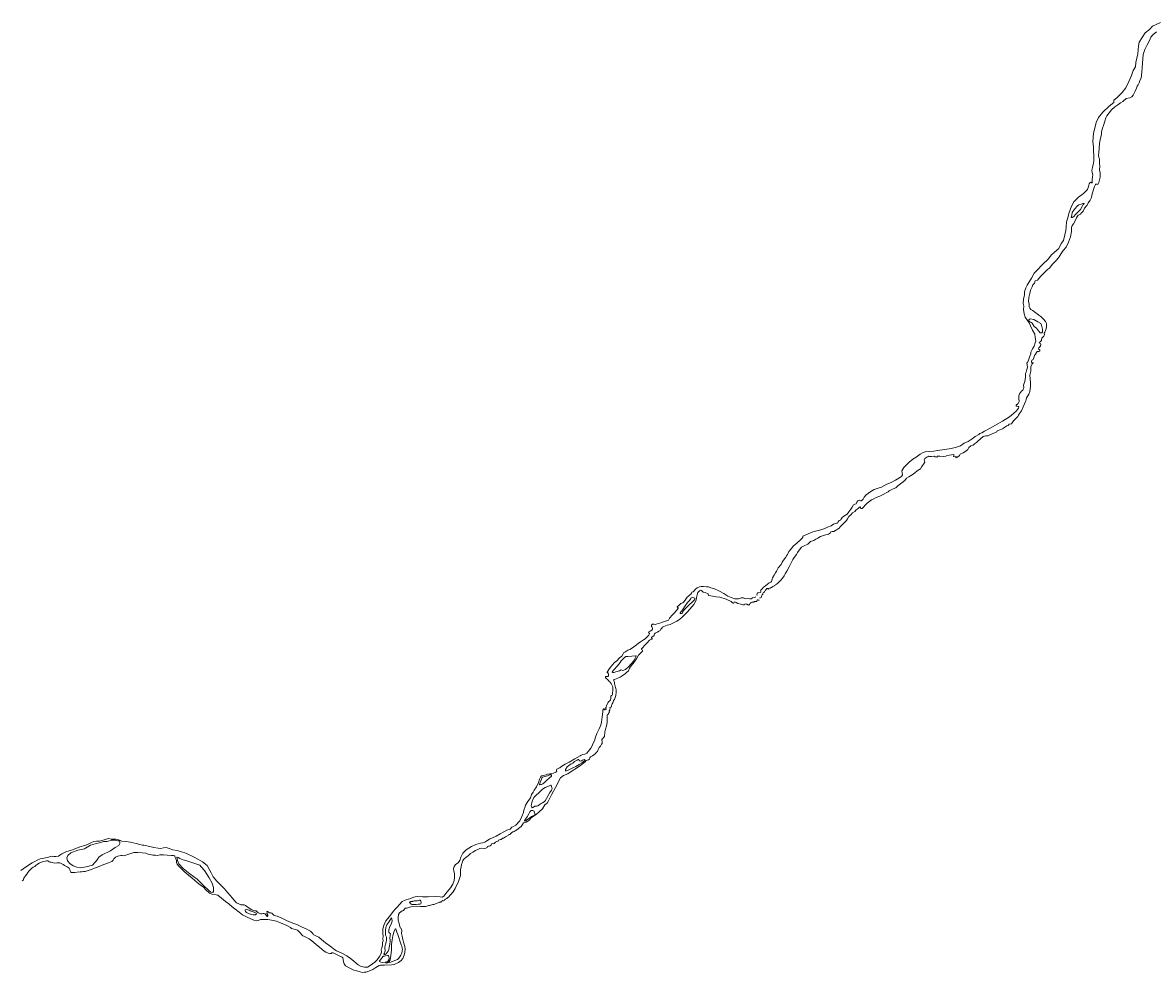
# Model space of a CAD drawing. Header units: metres. Extents: x 347609 to 404409, y 8548087 to 8605413.
# Tile 28 of 46: x 397155 to 400782, y 8579781 to 8582828. Entities that reach past the tile are written whole.
import ezdxf

# ---------------------------------------------------------------- set-up
doc = ezdxf.new("R2010")
doc.units = ezdxf.units.M
doc.layers.add('01. RIO', color=7, linetype='Continuous', lineweight=5, true_color=0x2776bb)
doc.layers.add('ZR_LIMA_PSAD56_A_WGS84', color=210, linetype='Continuous')
doc.styles.get("Standard").update_dxf_attribs({"font": 'simplex.shx'})

# ---------------------------------------------------------------- blocks, each defined once
blk = doc.blocks.new('REIORORI')
at = {"layer": '01. RIO', "color": 152, "lineweight": 15, "true_color": 0x2776bb, "flags": 128}
for points in [[(399511.6, 8580989.7), (399510.5, 8580991.7), (399512.3, 8580998.1), (399515, 8580998.3), (399520.4, 8580999.4), (399522.5, 8581000.5), (399522.7, 8581002.4), (399522.2, 8581004.6), (399522.8, 8581007.1), (399525.5, 8581009.3), (399527.7, 8581012.2), (399531.1, 8581016.1), (399537.4, 8581020.7), (399544.7, 8581026), (399550.1, 8581030.5), (399555, 8581032.9), (399557.2, 8581035.2), (399559.7, 8581041.9), (399560.7, 8581046.6), (399565.4, 8581054.5), (399569.5, 8581062.8), (399573.1, 8581068.3), (399578.9, 8581078.2), (399588, 8581088.8), (399591.2, 8581096.3), (399595.2, 8581103.1), (399602.6, 8581113.1), (399605.3, 8581117.5), (399608.4, 8581121.8), (399612.3, 8581131), (399621.5, 8581140.2), (399626.6, 8581148.2), (399638.7, 8581158), (399651.5, 8581169.4), (399657.5, 8581176.2), (399657.4, 8581179.7), (399674.9, 8581187.2), (399689.2, 8581194.4), (399698, 8581196.3), (399715.5, 8581200.8), (399728.6, 8581205.2), (399736.7, 8581209.1), (399748.1, 8581213.7), (399756.2, 8581218.6), (399765.2, 8581222.2), (399768.3, 8581222.2), (399769.7, 8581223.8), (399770.9, 8581225.7), (399774, 8581229.9), (399778, 8581231.8), (399779.1, 8581234.1), (399784, 8581239.6), (399789.5, 8581244.7), (399799.6, 8581251.2), (399805.5, 8581257.9), (399811.5, 8581266.8), (399815.7, 8581273), (399820.5, 8581280.8), (399824.4, 8581282.6), (399828.8, 8581284), (399830.5, 8581288.9), (399833.8, 8581293.4), (399838, 8581295.4), (399842.9, 8581293.8), (399846.3, 8581293.5), (399851.2, 8581299), (399854, 8581304.8), (399860.4, 8581313), (399875.3, 8581323), (399886.2, 8581329.9), (399898.9, 8581334.2), (399909.5, 8581337), (399927.5, 8581346.5), (399940.5, 8581352.3), (399955.2, 8581359.6), (399974.5, 8581371.9), (399977.4, 8581377), (399974.8, 8581389.5), (399981.6, 8581400.8), (399992.3, 8581411.4), (399999, 8581417.8), (400010.3, 8581427.5), (400021.3, 8581434.1), (400034.5, 8581443.2), (400041.3, 8581447.7), (400050.2, 8581450.4), (400065.5, 8581452.1), (400077.4, 8581452.8), (400089.8, 8581454.9), (400113, 8581458.5), (400133.4, 8581461.4), (400150.1, 8581465.3), (400163.3, 8581470.1), (400175.2, 8581479), (400187.9, 8581483.7), (400200.8, 8581492.2), (400210.8, 8581500.3), (400221.7, 8581506.5), (400225.9, 8581509.6), (400231.9, 8581511.8), (400240.7, 8581517.2), (400258.3, 8581526.8), (400283, 8581540.6), (400298.5, 8581549.5), (400320.9, 8581563.1), (400333.3, 8581574.1), (400342.6, 8581581.8), (400349.4, 8581590.5), (400350, 8581594.8), (400349.4, 8581596.5), (400344.9, 8581597.3), (400341.5, 8581597.7), (400341.9, 8581600.3), (400348.3, 8581605.8), (400351.9, 8581611.9), (400350.2, 8581622.1), (400350.6, 8581629.9), (400352.8, 8581637.2), (400359.5, 8581645), (400363.4, 8581648.7), (400366.5, 8581656.9), (400365.7, 8581664.9), (400369.5, 8581676.2), (400371.8, 8581690), (400371.4, 8581702.3), (400374.2, 8581706.6), (400376.5, 8581714.6), (400378.2, 8581722.9), (400377.1, 8581729.5), (400376.1, 8581735), (400379.1, 8581739.4), (400381, 8581744.5), (400383.3, 8581751.6), (400385.7, 8581757.3), (400389, 8581764.7), (400388.8, 8581771), (400394.6, 8581781), (400399.6, 8581790.2), (400403.1, 8581800.4), (400404.8, 8581806.1), (400403, 8581818.1), (400401.6, 8581828.8), (400394.5, 8581841.1), (400388, 8581855.5), (400384.1, 8581865.1), (400375.9, 8581875.6), (400370.4, 8581883.1), (400367.2, 8581893.9), (400365.3, 8581907.9), (400366.1, 8581917.7), (400364, 8581926.4), (400365.7, 8581940.1), (400368.2, 8581954.4), (400368.5, 8581964.6), (400372.9, 8581976.5), (400376.7, 8581985.8), (400390.7, 8582007.8), (400399.4, 8582023.8), (400407.7, 8582032.9), (400427.9, 8582053.3), (400444.9, 8582069.2), (400455.7, 8582083.2), (400464.4, 8582091.5), (400478.4, 8582103.3), (400486.7, 8582118.8), (400493.3, 8582128.8), (400497.9, 8582147.5), (400501.3, 8582161.1), (400502.6, 8582172.1), (400503.8, 8582188.2), (400507.2, 8582202), (400510.6, 8582215.4), (400514.9, 8582226.9), (400518.9, 8582238.5), (400527.2, 8582253.1), (400542.1, 8582267.8), (400557.5, 8582279.4), (400565.8, 8582287.3), (400570.3, 8582292.8), (400574, 8582301.9), (400576, 8582310.2), (400578.9, 8582314.8), (400581.1, 8582315.5), (400583.4, 8582313.8), (400585.5, 8582313.6), (400585.7, 8582315.9), (400585.9, 8582323.6), (400586.4, 8582333.5), (400587.6, 8582339.7), (400585.7, 8582347.4), (400584.2, 8582353.7), (400585.7, 8582358.2), (400587, 8582364.4), (400588.7, 8582371.2), (400590.8, 8582384.9), (400591, 8582397), (400590.4, 8582419.3), (400589.5, 8582429.1), (400588.3, 8582445.4), (400590, 8582473.6), (400594, 8582489.6), (400598.2, 8582506.9), (400605.5, 8582523.5), (400620, 8582541), (400640.5, 8582559.5), (400655.4, 8582571.6), (400655.7, 8582578.9), (400664.7, 8582586.7), (400682.3, 8582603.6), (400694.1, 8582618.4), (400703.2, 8582639.1), (400711.6, 8582657.9), (400717.4, 8582673.9), (400724.6, 8582686.1), (400725.3, 8582700.3), (400732.2, 8582727.8), (400733.7, 8582740.2), (400734.3, 8582753.8), (400736.7, 8582765.2), (400746.1, 8582780.4), (400755.8, 8582795.6), (400769.4, 8582805.9), (400779.4, 8582817), (400804.5, 8582827.9)], [(399519.2, 8580981), (399519.8, 8580981.8), (399521.8, 8580982), (399523.5, 8580983.7), (399524.6, 8580985.6), (399525, 8580988), (399525.7, 8580989.6), (399527.6, 8580991.9), (399529.1, 8580994.5), (399529.6, 8580996.7), (399530.9, 8580997.9), (399532.4, 8580999.5), (399533.5, 8581000.9), (399535, 8581003.5), (399536.4, 8581005.1), (399538.1, 8581006.9), (399539.8, 8581009.3), (399541.3, 8581011.3), (399542.4, 8581012.1), (399543.9, 8581012.2), (399545.2, 8581011.3), (399546.9, 8581010.8), (399547.7, 8581010.6), (399548.5, 8581011.2), (399547.9, 8581012.2), (399548.3, 8581012.7), (399550.6, 8581013.2), (399551.4, 8581013.5), (399553.2, 8581013.8), (399554.1, 8581014.9), (399555.5, 8581015.2), (399557, 8581015.1), (399558, 8581016), (399558.7, 8581016.9), (399560.2, 8581017.5), (399561.2, 8581019), (399563.9, 8581019.9), (399566.3, 8581020.7), (399567.2, 8581021.8), (399569, 8581023), (399570.6, 8581024), (399571.4, 8581025.3), (399573.5, 8581025.8), (399576.8, 8581028.4), (399582.2, 8581033.2), (399586.9, 8581038.6), (399592.7, 8581045.5), (399598, 8581052.9), (399600.8, 8581059.4), (399606.3, 8581067.6), (399613.7, 8581081.3), (399619.1, 8581092.2), (399625.2, 8581104.8), (399630.2, 8581112.1), (399637.6, 8581121.2), (399640.5, 8581127.5), (399646.2, 8581134.8), (399652.8, 8581144.4), (399659.7, 8581147.9), (399673.3, 8581154.5), (399682.6, 8581163.1), (399692.8, 8581166.4), (399698.8, 8581170), (399705.7, 8581174), (399714.3, 8581178.6), (399727, 8581183.7), (399740.2, 8581186.9), (399746.8, 8581190.4), (399747.7, 8581193.8), (399751.7, 8581195.3), (399757.5, 8581195.3), (399762.8, 8581198), (399769.2, 8581202.6), (399774.5, 8581205.4), (399777.5, 8581210.5), (399783.5, 8581216.7), (399790.2, 8581222.5), (399797.2, 8581229.9), (399801.1, 8581235.7), (399805, 8581243.1), (399811.7, 8581248.4), (399817.4, 8581255.3), (399824.8, 8581259.5), (399829.2, 8581264.5), (399835.4, 8581269.4), (399839.3, 8581272.8), (399842.5, 8581274), (399843, 8581271.6), (399844.1, 8581268.6), (399848, 8581268.7), (399852, 8581273), (399857.4, 8581279.4), (399863.6, 8581285.6), (399868.7, 8581289.3), (399877.5, 8581296.5), (399885.3, 8581300.4), (399892.9, 8581303.9), (399904.1, 8581308), (399915.4, 8581313.7), (399924.6, 8581318.8), (399931.3, 8581322.3), (399934.6, 8581325.3), (399947.4, 8581331.5), (399956.2, 8581335.6), (399962.4, 8581341.3), (399975.3, 8581351.3), (399984.3, 8581358.8), (399990.2, 8581366.3), (399997.4, 8581370.4), (400007.9, 8581376.8), (400017.2, 8581383.7), (400024.3, 8581390.2), (400034.9, 8581396.4), (400039.7, 8581403.5), (400047.1, 8581414.7), (400048.6, 8581417.9), (400047.9, 8581420.9), (400046.4, 8581424.7), (400049.4, 8581429), (400055.1, 8581433.8), (400059.2, 8581435.5), (400060.6, 8581436.6), (400063.6, 8581435.9), (400070.7, 8581436), (400079.5, 8581436.6), (400081.6, 8581434.3), (400087.3, 8581433.8), (400090.1, 8581436.4), (400097.3, 8581437.1), (400108.3, 8581435.7), (400115.8, 8581437.3), (400120.9, 8581438.6), (400126.7, 8581439.8), (400134, 8581441.4), (400140.2, 8581441.9), (400142.8, 8581441.4), (400142.1, 8581439.6), (400141.2, 8581435.9), (400145.3, 8581435), (400148.3, 8581436.1), (400149.4, 8581435), (400148.5, 8581432.9), (400149.5, 8581431.9), (400153.2, 8581434), (400160, 8581438.7), (400162.6, 8581443.3), (400171.6, 8581447.7), (400180.5, 8581452.5), (400186.7, 8581458.2), (400190.6, 8581464.2), (400196.7, 8581470.4), (400203.6, 8581471.6), (400208.6, 8581476), (400214.6, 8581481), (400219, 8581485.1), (400227.5, 8581492.3), (400236.2, 8581499.6), (400244.2, 8581502.4), (400250.7, 8581502.4), (400257.6, 8581504.9), (400270.5, 8581510.7), (400279.5, 8581514.6), (400281.5, 8581517.8), (400284.5, 8581519.7), (400290, 8581521.2), (400292.4, 8581522.2), (400298.1, 8581525), (400301.1, 8581527), (400305.9, 8581530), (400311.7, 8581533.7), (400315.9, 8581535.6), (400319.8, 8581539), (400326.5, 8581540.8), (400333, 8581550.5), (400341.8, 8581558.3), (400343.7, 8581561.1), (400346.9, 8581564.5), (400349, 8581568.6), (400352.9, 8581573.9), (400356.3, 8581578.3), (400358.9, 8581582.7), (400364.3, 8581594.7), (400368.5, 8581604.6), (400372.6, 8581614.2), (400374.3, 8581618.6), (400375.4, 8581623.7), (400379.3, 8581630.8), (400382.8, 8581635.9), (400385.5, 8581643.9), (400386.4, 8581653.6), (400388, 8581659.8), (400387.5, 8581673.2), (400386, 8581696.3), (400388.5, 8581709.5), (400388.5, 8581723.8), (400393.6, 8581732.7), (400396.3, 8581736), (400395.4, 8581737.4), (400392.4, 8581735.3), (400390.8, 8581739.9), (400392.6, 8581745), (400396.8, 8581747.5), (400398.8, 8581752.1), (400400.7, 8581759.4), (400403.9, 8581763.6), (400407.3, 8581769.3), (400409.7, 8581772.3), (400414.5, 8581772.8), (400417.9, 8581774), (400417.5, 8581777), (400415.2, 8581779.2), (400413.5, 8581780.6), (400414.7, 8581784.8), (400417.5, 8581787.6), (400419.6, 8581790.5), (400420.7, 8581796.5), (400419.8, 8581798.1), (400416.3, 8581799), (400416.1, 8581801.3), (400419.3, 8581803.4), (400422.8, 8581807.5), (400423.4, 8581810.3), (400423.9, 8581815.5), (400430.8, 8581822.4), (400433.3, 8581826.6), (400432, 8581831.6), (400433.8, 8581834.2), (400434.9, 8581836.5), (400437.9, 8581845.5), (400439.1, 8581852.9), (400439.3, 8581857.7), (400439.4, 8581862.9), (400435.7, 8581869.2), (400430.1, 8581876.1), (400420.7, 8581885), (400414.2, 8581889.7), (400408.5, 8581894.8), (400402.9, 8581898.2), (400395.3, 8581903.7), (400389.1, 8581907.3), (400385.4, 8581911.3), (400383.6, 8581916.5), (400383.6, 8581925.5), (400382, 8581933.4), (400382.4, 8581945.7), (400385.9, 8581958.9), (400387.7, 8581969), (400393, 8581980.3), (400395.3, 8581986.6), (400400.4, 8581992.1), (400403.2, 8581999.2), (400410.5, 8582001.5), (400419.5, 8582013.5), (400431.8, 8582024.9), (400442.5, 8582036), (400448.3, 8582039.7), (400454.5, 8582047.3), (400458.4, 8582053.3), (400471.5, 8582065.6), (400479.9, 8582076.2), (400486, 8582086.6), (400492.5, 8582096.5), (400502.1, 8582107.3), (400509.7, 8582123.6), (400516, 8582140.5), (400519.7, 8582158), (400519.2, 8582170.4), (400521.1, 8582176.6), (400526.1, 8582182.1), (400531.6, 8582191.7), (400535.7, 8582201.4), (400538.5, 8582207), (400541, 8582209.9), (400544.5, 8582211.1), (400548.6, 8582213.6), (400551.2, 8582217.3), (400556.7, 8582222.9), (400561.3, 8582232.5), (400568.4, 8582241.4), (400573.8, 8582250.7), (400579.2, 8582258.2), (400583.2, 8582266.6), (400584.6, 8582273.9), (400590.5, 8582292.5), (400593.7, 8582302.4), (400596, 8582308), (400597.5, 8582309.4), (400601.4, 8582309.4), (400604.3, 8582308.7), (400607.3, 8582314.7), (400611.2, 8582332.1), (400611.2, 8582345.7), (400609.4, 8582355.9), (400609.9, 8582366.9), (400609.6, 8582375.8), (400609.2, 8582382.5), (400609, 8582391), (400606.9, 8582394.9), (400605.5, 8582402.6), (400607.5, 8582411.1), (400608, 8582422.8), (400609, 8582441.6), (400612.4, 8582457.6), (400615.4, 8582468.4), (400616.1, 8582477.2), (400618.6, 8582489), (400622.1, 8582498), (400626.2, 8582511.7), (400629.2, 8582522.3), (400633.1, 8582528.7), (400640, 8582538.5), (400647.8, 8582547.9), (400658.8, 8582557.9), (400667.9, 8582564.3), (400676.1, 8582570.8), (400684, 8582574.9), (400694.6, 8582584.8), (400706.6, 8582586.9), (400713.2, 8582589.6), (400717.1, 8582594.9), (400723.8, 8582607.6), (400727.5, 8582617.5), (400730.2, 8582623.7), (400733, 8582628.1), (400736, 8582635), (400739, 8582642.4), (400742.6, 8582650.2), (400745.4, 8582669.4), (400745.8, 8582684.4), (400746.8, 8582697.8), (400747.9, 8582711.3), (400749, 8582725.8), (400755.1, 8582741.5), (400762, 8582756.5), (400769.7, 8582770.7), (400774.2, 8582781.7), (400780.4, 8582788.4), (400792.1, 8582798.6)], [(397153.6, 8580074), (397156.3, 8580076.2), (397158.1, 8580077.5), (397158.2, 8580079.7), (397158.9, 8580082.9), (397160.7, 8580086.1), (397164.7, 8580090.6), (397168.6, 8580095.9), (397171.5, 8580101.3), (397175.1, 8580105.7), (397177.6, 8580108.8), (397179.8, 8580110.9), (397184.6, 8580114.9), (397188.6, 8580117.6), (397194, 8580120.6), (397197.6, 8580123), (397202.8, 8580127.5), (397208.3, 8580131.2), (397215.3, 8580134.4), (397221.5, 8580136.3), (397227.3, 8580137.7), (397231.2, 8580138.4), (397235.9, 8580138.9), (397238.1, 8580137.8), (397239.6, 8580135.5), (397243.4, 8580134.5), (397247, 8580134.6), (397251.7, 8580132.8), (397255.9, 8580131.4), (397264.9, 8580132), (397274.1, 8580132.1), (397278.9, 8580130.4), (397284.7, 8580126.2), (397289, 8580123), (397297.5, 8580119.1), (397304.5, 8580114.9), (397306.5, 8580110.6), (397307.1, 8580106.9), (397308.5, 8580104.7), (397309.5, 8580102.4), (397311.1, 8580101.3), (397313.1, 8580101), (397316.3, 8580101.2), (397321.9, 8580101.2), (397329.7, 8580102.2), (397339.3, 8580103.4), (397344.5, 8580103.3), (397349.7, 8580103.8), (397355.4, 8580104.1), (397365.7, 8580107), (397375.8, 8580110.8), (397385.8, 8580115), (397395.6, 8580118.6), (397406.7, 8580124), (397421.6, 8580129.3), (397430.9, 8580131.9), (397441.5, 8580136.2), (397445.7, 8580140.8), (397447.4, 8580145.1), (397452.6, 8580149.8), (397460.2, 8580153.4), (397470.1, 8580155.8), (397474.4, 8580155.2), (397477.5, 8580154), (397482.6, 8580155.4), (397498.4, 8580161.4), (397512.1, 8580165.5), (397524.7, 8580165.7), (397538.9, 8580164.6), (397550.2, 8580162.9), (397554.9, 8580160.9), (397561.3, 8580158.8), (397568.3, 8580157.5), (397573, 8580156.9), (397581.4, 8580156.6), (397587.8, 8580156), (397595.1, 8580157.2), (397606.9, 8580157.5), (397618.3, 8580156.6), (397632.8, 8580156), (397638.7, 8580155.6), (397642.7, 8580154.2), (397643.7, 8580152.7), (397644.2, 8580149.3), (397645.9, 8580144.7), (397648.2, 8580140), (397649, 8580133), (397650.7, 8580127.8), (397655.3, 8580122.5), (397661.3, 8580116.2), (397667.6, 8580109.2), (397673.5, 8580104), (397679.8, 8580099.4), (397688.1, 8580091.2), (397697.7, 8580083.8), (397707.2, 8580075.7), (397715.1, 8580068.7), (397725.8, 8580060.9), (397733.9, 8580055.3), (397737, 8580051.4), (397741.6, 8580047), (397754.6, 8580034.9), (397761.5, 8580031.7), (397775.8, 8580029.5), (397781, 8580027.8), (397793.2, 8580019.1), (397805.9, 8580007.5), (397816, 8580000.5), (397827.2, 8579991.3), (397835.5, 8579984.3), (397849.1, 8579973.3), (397860.7, 8579965.6), (397872.9, 8579958.5), (397888.7, 8579951.8), (397896.1, 8579948.4), (397903.8, 8579946.3), (397910, 8579947.3), (397918.3, 8579949.8), (397930.5, 8579950.4), (397941, 8579950.1), (397948.4, 8579948.8), (397958.3, 8579946.8), (397969.1, 8579944.7), (397979, 8579940.9), (397992.5, 8579935.5), (398004.4, 8579929.7), (398014.2, 8579925), (398017.6, 8579921.6), (398025.9, 8579919.5), (398036.2, 8579915.6), (398046, 8579906.4), (398050.7, 8579901.4), (398054.1, 8579897.7), (398059, 8579896.2), (398073.7, 8579888.3), (398082.6, 8579881.4), (398089, 8579876.4), (398097.2, 8579869.1), (398107.7, 8579861.2), (398115.1, 8579855.5), (398121.9, 8579848.8), (398127.8, 8579845.5), (398135.2, 8579842.2), (398140.4, 8579841.1), (398144.3, 8579841.6), (398146.9, 8579843.6), (398151.2, 8579842.8), (398159.9, 8579838.5), (398172.7, 8579833), (398180, 8579829.3), (398181.9, 8579826.8), (398183.2, 8579822.1), (398184.1, 8579814.3), (398186.1, 8579808.1), (398190.8, 8579801.7), (398204.6, 8579794.4), (398217.7, 8579788), (398227.4, 8579785.4), (398237.6, 8579781.9), (398244.9, 8579780.5), (398250.7, 8579780.8), (398256.7, 8579781.7), (398265.9, 8579784.9), (398278.1, 8579789.5), (398288.3, 8579796.7), (398298.7, 8579802.4), (398302.8, 8579803.4), (398316, 8579803.9), (398338.2, 8579804.6), (398347.2, 8579805.6), (398360.8, 8579812.4), (398369.3, 8579818.8), (398374.3, 8579824.6), (398378.3, 8579835.5), (398380.6, 8579844.9), (398381.5, 8579854.9), (398381, 8579863.5), (398376.6, 8579877), (398374.8, 8579885.9), (398372, 8579897.2), (398370.4, 8579905.8), (398371, 8579915), (398370.3, 8579918.8), (398369.1, 8579921.5), (398366.8, 8579922.7), (398364.4, 8579927.5), (398362.4, 8579937.7), (398360.1, 8579947.9), (398359.6, 8579957), (398360.9, 8579966.1), (398364, 8579971.6), (398368, 8579975.2), (398372.1, 8579977.9), (398376.2, 8579979.6), (398378.7, 8579982.8), (398382, 8579986.1), (398387.2, 8579986.9), (398393.9, 8579988.3), (398400.4, 8579990.8), (398406.9, 8579992.1), (398418.1, 8579993), (398431.2, 8579991.8), (398446.9, 8579991.6), (398451.6, 8579993.5), (398457.1, 8579995), (398460.1, 8579995.2), (398470.3, 8579998.2), (398474.2, 8579998.7), (398488.2, 8580003.3), (398490.7, 8580004.5), (398492.4, 8580004.8), (398492.6, 8580005.4), (398493.4, 8580006.2), (398494.9, 8580006), (398495.5, 8580006.3), (398496.8, 8580006.7), (398497.8, 8580006.8), (398498.2, 8580007), (398499.8, 8580007.3), (398499.4, 8580008.1), (398499.5, 8580009.3), (398500.7, 8580010.9), (398501.5, 8580011.1), (398503.9, 8580010), (398505.3, 8580010), (398506.8, 8580011), (398508.7, 8580012.8), (398511.7, 8580015.1), (398515.2, 8580017.5), (398516.9, 8580018.6), (398518.3, 8580019.7), (398522.1, 8580023), (398523.2, 8580024.5), (398524, 8580025.7), (398525.3, 8580027.5), (398527.8, 8580029.7), (398535.9, 8580039.1), (398542.3, 8580049.8), (398547.9, 8580061.6), (398552, 8580069.2), (398559.3, 8580090.9), (398559.2, 8580098.5), (398559.4, 8580109.2), (398561.6, 8580119), (398563.2, 8580126.8), (398565.6, 8580135.4), (398567.3, 8580139.2), (398571.3, 8580144.8), (398576.8, 8580149.4), (398585.3, 8580156), (398591.6, 8580161.6), (398598.9, 8580166.7), (398607.7, 8580171.6), (398615.3, 8580174.3), (398621.8, 8580177.8), (398627, 8580178.9), (398635.5, 8580177.9), (398640.9, 8580179.2), (398644.6, 8580181.6), (398646, 8580184), (398649.1, 8580185), (398651.2, 8580185.7), (398654.9, 8580186.4), (398657.4, 8580188.3), (398657.9, 8580190.3), (398659.1, 8580192.9), (398662.2, 8580193.9), (398664.5, 8580193.1), (398667, 8580194.1), (398672.3, 8580198.1), (398676.1, 8580200), (398680.1, 8580201.4), (398681.3, 8580204.9), (398688.3, 8580206.7), (398691.5, 8580207.3), (398692.5, 8580209), (398694.2, 8580210.7), (398697.4, 8580211.2), (398700.8, 8580212.9), (398704.3, 8580215.8), (398707.6, 8580217.1), (398712.5, 8580219.3), (398713.4, 8580221.8), (398715.8, 8580223.1), (398718.5, 8580223.3), (398720.3, 8580225.2), (398721.3, 8580226.3), (398723.3, 8580227.8), (398727.3, 8580231.2), (398731.9, 8580233.1), (398735.1, 8580234.2), (398740.7, 8580237.5), (398749.9, 8580245.8), (398754.3, 8580248.7), (398758, 8580255.3), (398761.3, 8580260), (398765.1, 8580261.1), (398770, 8580262.5), (398779.1, 8580268.3), (398787.6, 8580277.5), (398801.9, 8580286.6), (398822.4, 8580305.5), (398830.4, 8580317.6), (398837.8, 8580323.4), (398841.6, 8580331.3), (398852.8, 8580352.6), (398864.1, 8580373.8), (398880.3, 8580404.7), (398889.5, 8580412.2), (398904.2, 8580418), (398917.9, 8580426.9), (398931.2, 8580436.3), (398945.4, 8580445.2), (398959, 8580456.6), (398963.1, 8580460.5), (398970.6, 8580462.4), (398973.5, 8580464.6), (398973.9, 8580468.4), (398976.4, 8580472.3), (398983.1, 8580475.3), (398991.1, 8580481.8), (398995.6, 8580486.9), (398998.8, 8580489.5), (399001.6, 8580496.1), (399004.3, 8580501.6), (399008.2, 8580506.8), (399011.8, 8580512.3), (399014, 8580515.4), (399013.8, 8580520.7), (399013, 8580528.2), (399020.9, 8580537.3), (399022.4, 8580552.8), (399024.6, 8580561.2), (399027.7, 8580571.1), (399029.8, 8580582.6), (399030.5, 8580596.4), (399030.1, 8580604.9), (399030.6, 8580607.5), (399032.3, 8580608.5), (399034.2, 8580609.7), (399034.4, 8580611.4), (399035.2, 8580613.4), (399037.1, 8580616.8), (399036.7, 8580619.4), (399038.1, 8580621.7), (399039, 8580624.1), (399039.4, 8580627.2), (399038.6, 8580629.1), (399039, 8580630.6), (399040.4, 8580631.1), (399042.5, 8580631.9), (399043.5, 8580633.8), (399044, 8580636.7), (399045.1, 8580639.5), (399046.2, 8580642.2), (399048.2, 8580645.3), (399049, 8580647.7), (399050.1, 8580652.5), (399053, 8580656.1), (399054.9, 8580659.3), (399056.1, 8580662.8), (399056.7, 8580665.8), (399057.5, 8580669), (399058.1, 8580673), (399058.5, 8580675.5), (399058.8, 8580678.8), (399058.7, 8580683.2), (399058.6, 8580687.6), (399057.9, 8580691.6), (399057, 8580694.9), (399056.1, 8580698.9), (399054.2, 8580703.5), (399053.4, 8580706.8), (399053.4, 8580710.2), (399052.5, 8580713.7), (399051.6, 8580716.4), (399051, 8580720.2), (399053.6, 8580720.6), (399063.7, 8580724.3), (399071.6, 8580728), (399077.7, 8580732.4), (399081.9, 8580735.5), (399087.6, 8580738.9), (399092.5, 8580742.5), (399097.9, 8580748.5), (399101.8, 8580756.5), (399106.7, 8580764.4), (399116.5, 8580775.7), (399124.8, 8580788.5), (399130.4, 8580798.3), (399137.7, 8580806.3), (399142.8, 8580811.5), (399143.2, 8580813.8), (399141.9, 8580815.8), (399140.3, 8580816.6), (399140.1, 8580818.3), (399141.9, 8580821.1), (399151.7, 8580831.9), (399158.1, 8580838), (399165.7, 8580846), (399169.6, 8580848.3), (399172.9, 8580849.5), (399174.2, 8580850.6), (399173.9, 8580852.2), (399172.8, 8580853), (399172.1, 8580854.4), (399172.6, 8580856.1), (399174.7, 8580857.4), (399179.5, 8580860.1), (399181, 8580861.9), (399180.6, 8580864.1), (399181.3, 8580867.1), (399184.3, 8580869.3), (399191.6, 8580872.2), (399195.8, 8580875.3), (399200.3, 8580877.8), (399202.2, 8580881.8), (399204.6, 8580883.4), (399205.8, 8580885.2), (399207.2, 8580888), (399211.8, 8580890), (399216.9, 8580892.5), (399222.6, 8580894.6), (399227.4, 8580895.4), (399232, 8580896.9), (399245, 8580902.7), (399253, 8580906.9), (399259, 8580910.8), (399269.3, 8580919.7), (399286.6, 8580935.8), (399294.7, 8580946), (399301.5, 8580953.8), (399307.5, 8580960.7), (399312.2, 8580968), (399315.4, 8580976), (399316.8, 8580983.1), (399318.6, 8580991.4), (399321, 8580998.9), (399326.1, 8581004.3), (399330.5, 8581006.4), (399333.3, 8581004.9), (399337.5, 8581000.8), (399343.8, 8580999.1), (399354.1, 8580995.2), (399355.3, 8580990.1), (399362.2, 8580989.1), (399379.5, 8580985.4), (399391.5, 8580984.4), (399412, 8580978.1), (399427.2, 8580970.2), (399432.5, 8580966.2), (399434.4, 8580965.1), (399436.3, 8580965.3), (399437.6, 8580968.1), (399439.5, 8580969.1), (399443.9, 8580966.9), (399448.6, 8580964.6), (399458.2, 8580962.3), (399465.4, 8580960), (399470.1, 8580959.5), (399471.7, 8580962.5), (399473.7, 8580962.8), (399478.4, 8580962.3), (399479.2, 8580961.2), (399479.6, 8580959.7), (399480.3, 8580959.4), (399481.7, 8580960.4), (399483.5, 8580959.8), (399484.9, 8580959.3), (399487, 8580961.4), (399488.5, 8580964.7), (399489.6, 8580965), (399490.3, 8580966.3), (399491, 8580967.4), (399494.3, 8580968.1), (399497.3, 8580968.7), (399499.9, 8580968.8), (399501.5, 8580969.3), (399502.9, 8580970.3), (399504.7, 8580970.7), (399508, 8580971), (399509.5, 8580970.8), (399509.9, 8580971.8), (399510.2, 8580973), (399511.3, 8580974.3), (399512.6, 8580975.4), (399514.6, 8580975.3), (399516.4, 8580975.2), (399517.9, 8580976.2)], [(397149.4, 8580107.9), (397156.9, 8580112.5), (397164.3, 8580117.7), (397169, 8580121.6), (397177.5, 8580127.2), (397185.2, 8580131.6), (397194.6, 8580136.6), (397201.6, 8580141), (397211, 8580144.7), (397224.1, 8580147.5), (397238.2, 8580150.3), (397247.4, 8580153), (397250.1, 8580152), (397252.6, 8580150.8), (397255.8, 8580151.9), (397261.7, 8580152.4), (397270.1, 8580153.3), (397274.3, 8580157), (397280.5, 8580160.7), (397293.2, 8580167.3), (397314.4, 8580173.9), (397338.5, 8580183.7), (397354.2, 8580187.9), (397363.3, 8580190.9), (397373.7, 8580195.9), (397383.2, 8580200.1), (397392.4, 8580201.9), (397401.7, 8580201.6), (397416.5, 8580205.9), (397423, 8580207.6), (397431.3, 8580209.9), (397438.5, 8580208.5), (397443.8, 8580207.6), (397448.8, 8580207.6), (397453.9, 8580208), (397459.2, 8580206.8), (397468.9, 8580203.9), (397473.3, 8580201.2), (397485.5, 8580200.1), (397501.2, 8580198.6), (397509.3, 8580196.2), (397519.2, 8580193.8), (397530.5, 8580190.5), (397538.3, 8580188.7), (397543.4, 8580188.3), (397567.8, 8580183.5), (397576.3, 8580181.7), (397589.3, 8580178.7), (397597.5, 8580178.3), (397607, 8580180), (397615.4, 8580180.9), (397624.9, 8580177.7), (397636.5, 8580174), (397651.1, 8580171.1), (397665.1, 8580167.6), (397678.9, 8580163), (397705, 8580150), (397716.7, 8580144.3), (397731.4, 8580135.2), (397747.2, 8580123.5), (397753.5, 8580112.1), (397760.2, 8580099.6), (397766.6, 8580087.5), (397777.6, 8580073.5), (397787.2, 8580063.5), (397802.1, 8580048.3), (397813, 8580035.8), (397827.9, 8580018.6), (397838, 8580007.4), (397841.1, 8580003.4), (397849, 8580000), (397855, 8579997.8), (397865.1, 8579996.9), (397870, 8579994.8), (397878.1, 8579988.5), (397890.7, 8579981.5), (397899.5, 8579978.1), (397903.7, 8579977.6), (397911, 8579972), (397916.8, 8579969.2), (397919.4, 8579968.1), (397922.7, 8579968.2), (397926.8, 8579969.3), (397928.9, 8579969.4), (397930.3, 8579968.6), (397932.5, 8579968.2), (397933.9, 8579967.9), (397934.5, 8579965.9), (397936.3, 8579964.1), (397938, 8579962.2), (397938.4, 8579961), (397938.6, 8579960.2), (397939.5, 8579960), (397939.9, 8579960.5), (397941.8, 8579961.2), (397941.6, 8579961.9), (397941.1, 8579962.7), (397941, 8579963.7), (397940.9, 8579965.4), (397940.6, 8579967.2), (397938.9, 8579968.6), (397938.7, 8579969.7), (397938.7, 8579971), (397938.9, 8579972.7), (397938.6, 8579974.6), (397938.7, 8579975.5), (397939.1, 8579976), (397940.1, 8579976), (397941.1, 8579974.9), (397943, 8579974.8), (397944, 8579974.3), (397944.4, 8579973.1), (397945.7, 8579971.9), (397947.5, 8579971.3), (397949.1, 8579971.1), (397951.6, 8579971.2), (397954.3, 8579970.6), (397957, 8579968.3), (397959.4, 8579965.6), (397960.3, 8579963.9), (397962.9, 8579963.2), (397971.1, 8579960.4), (397986.3, 8579954.2), (398001.7, 8579946.6), (398016.3, 8579940.5), (398036.9, 8579932.9), (398051.7, 8579926.1), (398064.1, 8579920.3), (398078.8, 8579912.4), (398085.8, 8579905.3), (398086.6, 8579901.8), (398097.7, 8579896.7), (398104.7, 8579893.4), (398113.4, 8579886.4), (398126.5, 8579875.5), (398137.1, 8579867.6), (398146, 8579861), (398156, 8579853.4), (398161.5, 8579849.3), (398177.1, 8579843.6), (398194.8, 8579833.4), (398210.8, 8579821.5), (398231.5, 8579805.2), (398240.6, 8579799.7), (398251.5, 8579797.1), (398260.8, 8579797.1), (398269.6, 8579802.9), (398276.9, 8579808.5), (398284.6, 8579813.2), (398292.2, 8579820.8), (398299.5, 8579831), (398304.3, 8579839.2), (398306, 8579845.9), (398305.3, 8579853.6), (398307.1, 8579858.5), (398309.2, 8579868.5), (398309.2, 8579876.2), (398311.3, 8579881.3), (398310.4, 8579887.8), (398311.3, 8579896.8), (398309.9, 8579904.5), (398310.9, 8579920.2), (398314.4, 8579934.3), (398319.5, 8579946), (398326, 8579953.6), (398335.1, 8579963.9), (398343.7, 8579976), (398351.4, 8579984.1), (398356.5, 8579990.2), (398364.2, 8579998.8), (398372.3, 8580007.6), (398382.5, 8580011.8), (398395.5, 8580016.2), (398410, 8580021.4), (398413.7, 8580022.5), (398422.6, 8580023.9), (398437.9, 8580023), (398455.6, 8580023), (398478.1, 8580023.9), (398494.4, 8580023), (398500.9, 8580022.3), (398505.8, 8580025.5), (398512.7, 8580033.9), (398527.8, 8580052.1), (398535.2, 8580063.2), (398538.7, 8580075.1), (398540.1, 8580085.5), (398540.6, 8580097.4), (398538.5, 8580104.8), (398537.3, 8580113.9), (398539, 8580119.8), (398543.8, 8580126.5), (398551.5, 8580132.3), (398557.1, 8580139.5), (398560.1, 8580150), (398566.7, 8580163.5), (398577.8, 8580173.3), (398595.3, 8580184.7), (398608.3, 8580191), (398623.4, 8580195.2), (398630.1, 8580196.6), (398637.6, 8580198.4), (398644.3, 8580202.4), (398652.2, 8580207.6), (398673.8, 8580218.1), (398686.4, 8580225.1), (398698, 8580231.1), (398707.9, 8580237.1), (398719.2, 8580240.4), (398724.1, 8580246), (398729.5, 8580248.9), (398737.4, 8580253.3), (398749.5, 8580266.7), (398756.5, 8580281.2), (398761.6, 8580293.5), (398762.8, 8580301), (398766.3, 8580309.9), (398768.3, 8580316.7), (398775.3, 8580328.3), (398784.2, 8580340.1), (398787.7, 8580351.6), (398793, 8580359.1), (398796.1, 8580365.6), (398803.8, 8580375.7), (398809.6, 8580390.1), (398813.4, 8580400.3), (398816.2, 8580406.4), (398819.6, 8580410.7), (398825.2, 8580412.3), (398833.8, 8580414.3), (398838.4, 8580416.5), (398845.6, 8580418.1), (398849.9, 8580418.1), (398858.2, 8580419.4), (398865.6, 8580423.1), (398868.1, 8580425.1), (398867.8, 8580427.3), (398867.2, 8580429.4), (398868.9, 8580432.8), (398874.4, 8580435.3), (398878.3, 8580436.4), (398884.7, 8580442.2), (398895.5, 8580448.7), (398907.6, 8580455.5), (398926.1, 8580465.8), (398936.1, 8580471.3), (398943.2, 8580475.8), (398947, 8580477.9), (398952, 8580479.3), (398958.1, 8580480.9), (398964.8, 8580484.3), (398969.9, 8580490.4), (398977.1, 8580500.1), (398981.8, 8580507.4), (398984.2, 8580513.6), (398989.2, 8580523.7), (398992.9, 8580535.4), (398997.3, 8580547), (399004.8, 8580562.2), (399009.2, 8580573.5), (399011.7, 8580583.3), (399012.8, 8580592), (399014.2, 8580600.9), (399015.5, 8580608.3), (399015.9, 8580617.4), (399016.1, 8580621.5), (399018.1, 8580625.2), (399019.7, 8580626.6), (399020.5, 8580626.8), (399021.4, 8580625.4), (399021.4, 8580623.3), (399023.5, 8580622.9), (399025.8, 8580623.9), (399026.5, 8580624.9), (399025.8, 8580626.5), (399025, 8580628.3), (399026.5, 8580631.7), (399027.3, 8580636.2), (399029.8, 8580640.8), (399031.6, 8580645), (399035.4, 8580649.5), (399038.5, 8580652.3), (399040.7, 8580655.5), (399041.2, 8580659.8), (399041.3, 8580663.7), (399042.2, 8580666.7), (399044.4, 8580668.6), (399046.4, 8580669.8), (399047.2, 8580672.4), (399046.6, 8580678.5), (399048.3, 8580682.9), (399048.6, 8580685.6), (399048.3, 8580689.6), (399047.7, 8580697.2), (399046.2, 8580701.2), (399043.2, 8580707.5), (399040, 8580711.2), (399036.1, 8580714.2), (399034.8, 8580716.5), (399033.5, 8580718.5), (399030.1, 8580721.3), (399026.5, 8580723.5), (399024.7, 8580726.6), (399024.6, 8580729.1), (399026.1, 8580730.3), (399030.2, 8580730.4), (399032.4, 8580730.3), (399034.1, 8580731.5), (399034.7, 8580736.2), (399034.3, 8580738.2), (399033.4, 8580740.6), (399032.1, 8580741.4), (399030.5, 8580741.8), (399030.2, 8580743.3), (399032.3, 8580747.2), (399035.1, 8580752.3), (399041, 8580759.4), (399046.3, 8580766.5), (399053.4, 8580774.8), (399061.5, 8580779.7), (399069.9, 8580789.5), (399076.5, 8580795.6), (399081.1, 8580802.5), (399083.8, 8580806.6), (399086.2, 8580807.7), (399096.5, 8580814.6), (399102.9, 8580816.8), (399110.8, 8580821.9), (399119.9, 8580828.5), (399129.8, 8580835.8), (399137.4, 8580841.3), (399146.3, 8580847.8), (399151.4, 8580850.8), (399156.2, 8580854.6), (399163.3, 8580862.4), (399166, 8580866.3), (399165.5, 8580868.1), (399163.3, 8580869.8), (399162.4, 8580870.7), (399163.8, 8580873.1), (399168.3, 8580875.5), (399173.6, 8580878.9), (399175.2, 8580881.4), (399175.6, 8580883.7), (399174, 8580887.7), (399172.5, 8580890.5), (399171.8, 8580892.5), (399172, 8580895), (399175.6, 8580897.6), (399180.5, 8580897.5), (399184.5, 8580896.7), (399187.4, 8580898.1), (399201.9, 8580902), (399210.9, 8580905.5), (399220.3, 8580908.4), (399226.2, 8580910.6), (399230.1, 8580917), (399239.3, 8580927.8), (399244.7, 8580933.5), (399251.6, 8580940.6), (399257.8, 8580947.9), (399258.9, 8580949.8), (399255.9, 8580950.6), (399254.9, 8580953), (399261, 8580959), (399266.3, 8580963.6), (399273.2, 8580966.4), (399276, 8580969.6), (399279.7, 8580974.5), (399283, 8580980.1), (399287.7, 8580985), (399291.3, 8580987.2), (399294.8, 8580991.6), (399298, 8580993.8), (399300.4, 8580996.8), (399301.5, 8581000.7), (399305.6, 8581001.3), (399309.3, 8581004.3), (399310.7, 8581008), (399313.3, 8581010.6), (399319.1, 8581014.5), (399325.9, 8581017.7), (399331.2, 8581019.1), (399338.8, 8581019), (399348.5, 8581018), (399355, 8581017.1), (399363, 8581014.1), (399374, 8581011), (399388.4, 8581004.5), (399404.2, 8580996.4), (399416.5, 8580988), (399427.2, 8580983.1), (399440, 8580979.2), (399444.8, 8580979.1), (399451.1, 8580979.6), (399457.6, 8580981.4), (399460.1, 8580982.7), (399467.6, 8580982.6), (399473.9, 8580979.3), (399479.8, 8580979.7), (399487.1, 8580979.3), (399492, 8580979.4), (399494.7, 8580981.2), (399495.9, 8580982.8), (399502.1, 8580983.9), (399504.9, 8580984.3), (399507.2, 8580986)], [(398399.3, 8580007.3), (398398, 8580006.6), (398396.9, 8580005.9), (398396.3, 8580004.8), (398396.9, 8580003.3), (398398.2, 8580002.5), (398399.8, 8580001.8), (398400.5, 8580000.8), (398401.6, 8579999.3), (398403.8, 8579998.5), (398407.6, 8579998.4), (398411, 8579998.7), (398417.6, 8579998.4), (398423.4, 8579999.5), (398429.3, 8579999.5), (398432.7, 8580000.8), (398433.8, 8580004.4), (398432.4, 8580008.6), (398430.2, 8580012), (398426.6, 8580012), (398423.8, 8580011.2), (398421.1, 8580010.4), (398417.1, 8580010.1), (398413.1, 8580010.2), (398411.8, 8580009.7), (398408.9, 8580008.9), (398406.8, 8580008.7), (398405.4, 8580008.1), (398403.7, 8580008.3), (398401.9, 8580007.5), (398400.7, 8580007.5), (398399.3, 8580007.3)]]:
    blk.add_lwpolyline(points, dxfattribs=at)
for points in [[(400518.6, 8582202.7), (400520.2, 8582209.8), (400521.3, 8582218.7), (400529.1, 8582229.7), (400538.7, 8582239.6), (400542.7, 8582243.5), (400550.5, 8582245.7), (400555.7, 8582247.9), (400559.8, 8582247.9), (400560.4, 8582246.2), (400556.6, 8582244.1), (400553.8, 8582237.8), (400547.8, 8582228.3), (400539.5, 8582219.7), (400532.3, 8582212.5), (400527.2, 8582205.9), (400522, 8582202.7), (400520.4, 8582202.1)], [(400386.5, 8581877.5), (400398.1, 8581875), (400411.7, 8581868), (400420.8, 8581862.4), (400423.5, 8581857.3), (400426.6, 8581843.9), (400426.5, 8581836.3), (400424.1, 8581832.1), (400419.3, 8581832.2), (400413.5, 8581839), (400407.3, 8581847), (400399.3, 8581853.3), (400396.1, 8581858.7), (400393.3, 8581863.3), (400389.5, 8581866.2), (400386.2, 8581867.8), (400384.2, 8581869), (400382.5, 8581871.1), (400382.5, 8581873.9), (400384.3, 8581876.5)], [(399264.1, 8580934.3), (399267.2, 8580938.2), (399272.8, 8580945), (399280.5, 8580956.5), (399287.6, 8580967.4), (399293.8, 8580973.9), (399298.4, 8580980), (399299.9, 8580981.9), (399303.7, 8580982.9), (399308.2, 8580982.4), (399310.8, 8580981.2), (399311.1, 8580979.1), (399310.4, 8580976.4), (399307.3, 8580972.8), (399302.2, 8580968.8), (399293.7, 8580961.1), (399285.1, 8580952.2), (399277.1, 8580943.3), (399271.5, 8580936.2), (399270.4, 8580932.5), (399267.4, 8580931.5), (399265.2, 8580931.9), (399264.4, 8580932.6)], [(399045.9, 8580744.8), (399051.8, 8580751.6), (399063.5, 8580764.4), (399071.7, 8580774.7), (399075.4, 8580780.1), (399082.4, 8580787.8), (399085.2, 8580791.3), (399090.1, 8580793.9), (399096.5, 8580794.1), (399108.9, 8580794.6), (399120.8, 8580796.2), (399123.3, 8580796), (399121.7, 8580792.5), (399118.7, 8580787.1), (399114, 8580778.9), (399107.4, 8580771), (399098.1, 8580761.2), (399088.7, 8580752.3), (399080.6, 8580749.3), (399074.9, 8580750.9), (399069.3, 8580748.3), (399057.6, 8580744.6), (399051, 8580742.7), (399047.7, 8580743), (399046.9, 8580743.5)], [(398895.9, 8580427.5), (398895.8, 8580431.1), (398901.6, 8580440.3), (398907.2, 8580444.6), (398914.4, 8580449.2), (398919.7, 8580452.3), (398925.4, 8580457.2), (398934.1, 8580461.9), (398937.2, 8580464), (398939.1, 8580463.2), (398940.5, 8580460.2), (398943.2, 8580458.5), (398947.8, 8580459.2), (398950.9, 8580461.4), (398954.2, 8580462.7), (398956.9, 8580463.1), (398958.5, 8580462.5), (398958.6, 8580460.8), (398957.2, 8580459.1), (398953.3, 8580455.6), (398948, 8580452.3), (398940.1, 8580447.7), (398929.7, 8580441), (398917.8, 8580435.4), (398911.5, 8580432.1), (398907.3, 8580430.8), (398899.4, 8580427.6), (398896.6, 8580426.8), (398896.1, 8580426.6)], [(398812.8, 8580383.8), (398814.6, 8580390.2), (398819.8, 8580400.6), (398821.6, 8580405.5), (398822.6, 8580407.2), (398829.8, 8580409), (398838.6, 8580411), (398845.2, 8580413.9), (398848.3, 8580414.6), (398850.6, 8580414.3), (398851.9, 8580413.4), (398851.6, 8580410.6), (398845.2, 8580404.4), (398835.2, 8580396.1), (398829.8, 8580390.4), (398823.5, 8580385.5), (398819.3, 8580383.4), (398815.7, 8580382.9), (398814.4, 8580382.6), (398813.6, 8580382.6), (398813, 8580382.9)], [(398788.1, 8580310.5), (398786.4, 8580314.9), (398789.3, 8580329.7), (398794.9, 8580341.8), (398800.9, 8580348), (398811.6, 8580357.4), (398822.2, 8580368.6), (398830.9, 8580373.6), (398844.5, 8580379.6), (398848.8, 8580380.7), (398850.6, 8580379.8), (398852.6, 8580374.2), (398853.5, 8580369.3), (398851.5, 8580365.7), (398846.3, 8580358.1), (398841.2, 8580348), (398835.8, 8580338), (398831.3, 8580330.8), (398827.5, 8580327.5), (398822.8, 8580324.6), (398817.9, 8580322.1), (398812.3, 8580318.3), (398807.8, 8580314.9), (398803.1, 8580314.3), (398798.4, 8580313.6), (398793.7, 8580311.1), (398792.5, 8580310.5), (398791.7, 8580309.6), (398789.8, 8580309), (398788.7, 8580309.1)], [(398765.2, 8580267.4), (398768.4, 8580272.4), (398773.8, 8580280.1), (398779.2, 8580289.1), (398782.4, 8580295.3), (398783.8, 8580298.2), (398786.3, 8580299.5), (398791.7, 8580299.5), (398795.4, 8580297.5), (398795.8, 8580295.4), (398797.5, 8580290.2), (398798.8, 8580287.4), (398796.4, 8580284.9), (398787.7, 8580280.5), (398781.1, 8580275.6), (398775, 8580272.2), (398770.9, 8580269.2), (398768.8, 8580266.8), (398766.5, 8580266.1), (398765.7, 8580266.3), (398765.1, 8580266.4)], [(397353, 8580177), (397331.9, 8580172.8), (397309.1, 8580163.9), (397299.5, 8580155.8), (397296.6, 8580147.8), (397298.5, 8580138.9), (397305.9, 8580129.9), (397316.8, 8580122.8), (397329, 8580118.4), (397340.8, 8580116.4), (397358.8, 8580119.3), (397379, 8580124.8), (397387.6, 8580133.7), (397394.4, 8580142.1), (397399.5, 8580150.7), (397409.7, 8580158.1), (397437.3, 8580170.9), (397452.1, 8580181.2), (397464, 8580187.9), (397466.8, 8580194.3), (397467.2, 8580198.9), (397465.2, 8580202.1), (397460.6, 8580202.1), (397451.5, 8580205), (397440.3, 8580204.4), (397426.2, 8580200.9), (397414.9, 8580200.1), (397406.3, 8580197.7), (397388, 8580193.5), (397372.7, 8580188.7), (397361.5, 8580182.3), (397357.1, 8580179)], [(397649.7, 8580149.4), (397651, 8580146.1), (397651.6, 8580139), (397655.8, 8580128.6), (397670.4, 8580113.4), (397691.5, 8580096.9), (397714.5, 8580079.7), (397734, 8580060.9), (397752.5, 8580043.4), (397758.9, 8580038.2), (397765.4, 8580036.9), (397767.4, 8580040.5), (397767, 8580053.1), (397763.2, 8580066.7), (397753.4, 8580083.6), (397737.9, 8580107.3), (397727.5, 8580119.6), (397723.3, 8580124.8), (397701.2, 8580132.5), (397678.2, 8580139.7), (397669.4, 8580141.3), (397659.4, 8580145.8), (397654, 8580149), (397650.9, 8580150.2), (397649.7, 8580150.4), (397649.4, 8580150.2), (397649.5, 8580149.8)], [(397869.7, 8579981.2), (397873.5, 8579982.2), (397881.7, 8579979.8), (397885.2, 8579977.5), (397891.1, 8579975.4), (397897.2, 8579973.6), (397903.7, 8579970.3), (397905.2, 8579968.7), (397904.6, 8579967.5), (397901.6, 8579965.6), (397894.6, 8579965.5), (397886.1, 8579967), (397879.7, 8579969.2), (397872.9, 8579973), (397869.5, 8579976.4), (397868.8, 8579979.3), (397869.3, 8579980.9)], [(398313.7, 8579839), (398315.2, 8579842.7), (398316.6, 8579846.8), (398317.6, 8579849.7), (398317.7, 8579852.5), (398316.7, 8579855.6), (398317, 8579860.9), (398317.8, 8579866.8), (398318.5, 8579870.8), (398320.9, 8579877.6), (398322.3, 8579884.2), (398321.9, 8579893.3), (398319.2, 8579900.4), (398318.8, 8579906.8), (398319, 8579915.2), (398320.4, 8579924.3), (398323.5, 8579933), (398331, 8579944.1), (398337.7, 8579956), (398339.5, 8579953), (398340.3, 8579945.3), (398336.6, 8579935.6), (398332.8, 8579927.7), (398330, 8579917), (398329.9, 8579909.9), (398331.5, 8579906.1), (398334.7, 8579905.5), (398333.9, 8579899), (398333.1, 8579890.6), (398334, 8579885), (398334.3, 8579880.1), (398333, 8579871.5), (398330.4, 8579860.1), (398329.9, 8579853.6), (398327.6, 8579848.2), (398324.4, 8579844), (398321.3, 8579840.4), (398318.2, 8579838.4), (398316.7, 8579838.1), (398314.8, 8579838.3), (398314.3, 8579838.4)], [(398349.6, 8579919), (398345.3, 8579909.7), (398342, 8579898.1), (398340, 8579884.7), (398338.6, 8579869.8), (398338.3, 8579853.1), (398336, 8579835.2), (398334.3, 8579821.2), (398330.5, 8579815.6), (398324.7, 8579812.2), (398319.2, 8579810.9), (398322.4, 8579810.6), (398335.8, 8579813.6), (398349.2, 8579818.6), (398357.3, 8579822.1), (398361.2, 8579826.3), (398367.6, 8579835.6), (398371.2, 8579842.3), (398372.6, 8579849.5), (398373.1, 8579853.5), (398371.9, 8579858.2), (398370.9, 8579864.6), (398369.5, 8579868.9), (398365.4, 8579882.2), (398362.1, 8579892.8), (398358.5, 8579902.3), (398355.2, 8579909.9), (398353.5, 8579917.5), (398352.5, 8579919.5), (398351.3, 8579920.4), (398350.6, 8579920.3), (398350, 8579919.7)], [(398309.7, 8579831.8), (398308.8, 8579829.1), (398306.1, 8579825.1), (398301.8, 8579819.9), (398300, 8579817.1), (398300.1, 8579815.5), (398303.7, 8579813.1), (398309.3, 8579812.3), (398317.7, 8579813.3), (398322.6, 8579813.9), (398326.6, 8579815.1), (398329.5, 8579820.4), (398330.5, 8579826), (398329.3, 8579830), (398328.5, 8579833.9), (398327.8, 8579835.1), (398325.3, 8579834.8), (398318.6, 8579833.5), (398315.7, 8579832.8), (398312.3, 8579832.2), (398311, 8579831.9)]]:
    blk.add_lwpolyline(points, close=True, dxfattribs=at)

msp = doc.modelspace()

# ---------------------------------------------------------------- block references
msp.add_blockref('REIORORI', (0, 0))

# ---------------------------------------------------------------- texts
at = {"layer": 'ZR_LIMA_PSAD56_A_WGS84', "color": 0, "lineweight": 0, "insert": (399230.2, 8580931.3), "char_height": 0.5, "width": 2.794, "attachment_point": 7}
msp.add_mtext('\\fMS Shell Dlg 2|i0|b0;\\H0.515938;90285682', dxfattribs=at)

doc.saveas('drawing.dxf')
